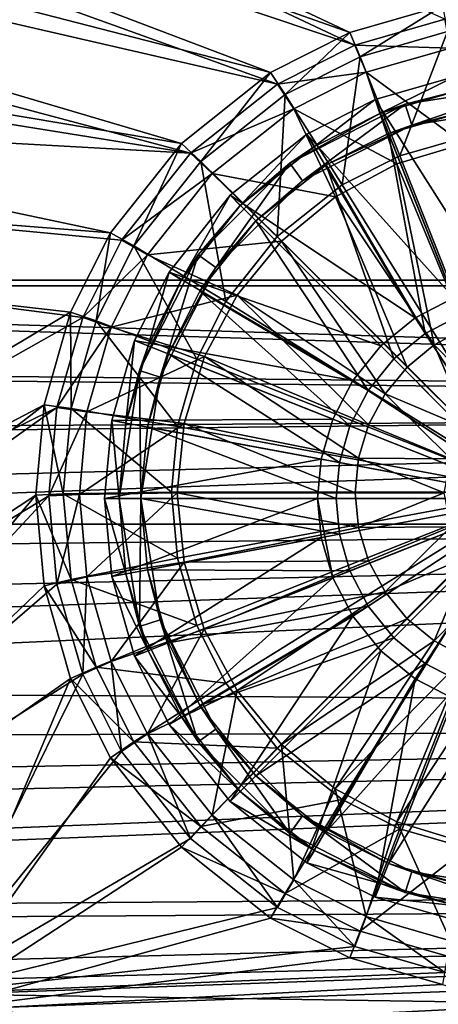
# Model space of a CAD drawing. Header units: metres. Extents: x -904 to 0, y -908 to 0.
# Tile 13 of 141: x -523 to -465, y -840 to -704. Entities that reach past the tile are written whole.
import ezdxf

# ---------------------------------------------------------------- set-up
doc = ezdxf.new("R2010")
doc.units = ezdxf.units.M

msp = doc.modelspace()

# ---------------------------------------------------------------- linework, layer by layer
at = {"layer": 'top0123417'}
for points in [[(-462.738312, -712.013245, 111.452499), (-473.719238, -715.170471, 111.452499), (-457.397736, -740.871033, 115.948647)], [(-473.719238, -715.170471, 108.389137), (-462.738312, -712.013245, 108.38913), (-472.983093, -717.030029, 108.797249)], [(-473.719238, -715.170471, 111.452499), (-462.738312, -712.013245, 111.452499), (-473.719238, -715.170471, 108.389137)], [(-473.719238, -715.170471, 108.389137), (-462.738312, -712.013245, 111.452499), (-462.738312, -712.013245, 108.38913)], [(-462.738312, -712.013245, 108.38913), (-462.37439, -713.979797, 108.797249), (-472.983093, -717.030029, 108.797249)], [(-469.616119, -715.817932, 101.509148), (-462.37439, -713.979797, 108.797249), (-452.002167, -713.028137, 101.509148)], [(-469.616119, -715.817932, 101.509148), (-452.002167, -713.028137, 101.509148), (-468.689087, -718.671082, 101.509148)], [(-468.689087, -718.671082, 101.509148), (-452.002167, -713.028137, 101.509148), (-452.002167, -716.028137, 101.509148)], [(-473.719238, -715.170471, 111.452499), (-483.130402, -719.90802, 111.452499), (-462.916931, -742.457947, 115.948647)], [(-483.130402, -719.90802, 108.389137), (-473.719238, -715.170471, 108.389137), (-482.076141, -721.607544, 108.797249)], [(-483.130402, -719.90802, 111.452499), (-473.719238, -715.170471, 111.452499), (-483.130402, -719.90802, 108.389137)], [(-483.130402, -719.90802, 108.389137), (-473.719238, -715.170471, 111.452499), (-473.719238, -715.170471, 108.389137)], [(-473.719238, -715.170471, 108.389137), (-472.983093, -717.030029, 108.797249), (-482.076141, -721.607544, 108.797249)], [(-473.719238, -715.170471, 111.452499), (-462.916931, -742.457947, 115.948647), (-457.397736, -740.871033, 115.948647)], [(-472.983093, -717.030029, 108.797249), (-462.37439, -713.979797, 108.797249), (-469.616119, -715.817932, 101.509148)], [(-485.50592, -723.914185, 101.509148), (-472.983093, -717.030029, 108.797249), (-469.616119, -715.817932, 101.509148)], [(-485.50592, -723.914185, 101.509148), (-469.616119, -715.817932, 101.509148), (-483.742554, -726.341187, 101.509148)], [(-483.742554, -726.341187, 101.509148), (-469.616119, -715.817932, 101.509148), (-468.689087, -718.671082, 101.509148)], [(-468.689087, -718.671082, 101.509148), (-452.002167, -716.028137, 101.509148), (-461.828461, -716.929688, 109.382034)], [(-485.50592, -723.914185, 101.509148), (-482.076141, -721.607544, 108.797249), (-472.983093, -717.030029, 108.797249)], [(-471.878845, -719.819397, 109.382034), (-461.828461, -716.929688, 109.382034), (-461.984436, -744.813416, 113.182106)], [(-471.878845, -719.819397, 109.382034), (-468.689087, -718.671082, 101.509148), (-461.828461, -716.929688, 109.382034)], [(-483.742554, -726.341187, 101.509148), (-468.689087, -718.671082, 101.509148), (-480.49469, -724.15686, 109.382034)], [(-468.689087, -718.671082, 101.509148), (-471.878845, -719.819397, 109.382034), (-480.49469, -724.15686, 109.382034)], [(-483.130402, -719.90802, 111.452499), (-493.721405, -728.308838, 111.452499), (-468.228088, -745.209412, 115.948647)], [(-493.721405, -728.308838, 108.389137), (-483.130402, -719.90802, 108.389137), (-492.307251, -729.723022, 108.797249)], [(-493.721405, -728.308838, 111.452499), (-483.130402, -719.90802, 111.452499), (-493.721405, -728.308838, 108.389137)], [(-493.721405, -728.308838, 108.389137), (-483.130402, -719.90802, 111.452499), (-483.130402, -719.90802, 108.389137)], [(-483.130402, -719.90802, 108.389137), (-482.076141, -721.607544, 108.797249), (-492.307251, -729.723022, 108.797249)], [(-483.130402, -719.90802, 111.452499), (-468.228088, -745.209412, 115.948647), (-462.916931, -742.457947, 115.948647)], [(-480.49469, -724.15686, 109.382034), (-471.878845, -719.819397, 109.382034), (-466.841797, -747.329834, 113.182106)], [(-471.878845, -719.819397, 109.382034), (-461.984436, -744.813416, 113.182106), (-466.841797, -747.329834, 113.182106)], [(-492.307251, -729.723022, 108.797249), (-482.076141, -721.607544, 108.797249), (-485.50592, -723.914185, 101.509148)], [(-498.116119, -736.524353, 101.509148), (-492.307251, -729.723022, 108.797249), (-485.50592, -723.914185, 101.509148)], [(-498.116119, -736.524353, 101.509148), (-485.50592, -723.914185, 101.509148), (-495.689087, -738.28772, 101.509148)], [(-495.689087, -738.28772, 101.509148), (-485.50592, -723.914185, 101.509148), (-483.742554, -726.341187, 101.509148)], [(-490.185913, -731.84436, 109.382034), (-480.49469, -724.15686, 109.382034), (-471.178009, -750.852295, 113.182106)], [(-483.742554, -726.341187, 101.509148), (-480.49469, -724.15686, 109.382034), (-490.185913, -731.84436, 109.382034)], [(-480.49469, -724.15686, 109.382034), (-466.841797, -747.329834, 113.182106), (-471.178009, -750.852295, 113.182106)], [(-495.689087, -738.28772, 101.509148), (-483.742554, -726.341187, 101.509148), (-490.185913, -731.84436, 109.382034)], [(-493.721405, -728.308838, 111.452499), (-502.122253, -738.899902, 111.452499), (-472.96936, -749.060913, 115.948647)], [(-502.122253, -738.899902, 108.389137), (-493.721405, -728.308838, 108.389137), (-500.42276, -739.954163, 108.797249)], [(-502.122253, -738.899902, 111.452499), (-493.721405, -728.308838, 111.452499), (-502.122253, -738.899902, 108.389137)], [(-502.122253, -738.899902, 108.389137), (-493.721405, -728.308838, 111.452499), (-493.721405, -728.308838, 108.389137)], [(-493.721405, -728.308838, 108.389137), (-492.307251, -729.723022, 108.797249), (-500.42276, -739.954163, 108.797249)], [(-493.721405, -728.308838, 111.452499), (-472.96936, -749.060913, 115.948647), (-468.228088, -745.209412, 115.948647)], [(-500.42276, -739.954163, 108.797249), (-492.307251, -729.723022, 108.797249), (-498.116119, -736.524353, 101.509148)], [(-497.873444, -741.535583, 109.382034), (-490.185913, -731.84436, 109.382034), (-474.700439, -755.188477, 113.182106)], [(-495.689087, -738.28772, 101.509148), (-490.185913, -731.84436, 109.382034), (-497.873444, -741.535583, 109.382034)], [(-490.185913, -731.84436, 109.382034), (-471.178009, -750.852295, 113.182106), (-474.700439, -755.188477, 113.182106)], [(-506.212372, -752.414185, 101.509148), (-500.42276, -739.954163, 108.797249), (-498.116119, -736.524353, 101.509148)], [(-506.212372, -752.414185, 101.509148), (-498.116119, -736.524353, 101.509148), (-503.359222, -753.341187, 101.509148)], [(-503.359222, -753.341187, 101.509148), (-498.116119, -736.524353, 101.509148), (-495.689087, -738.28772, 101.509148)], [(-502.122253, -738.899902, 111.452499), (-506.859802, -748.311035, 111.452507), (-476.820862, -753.802185, 115.948647)], [(-506.859802, -748.311035, 108.389137), (-502.122253, -738.899902, 108.389137), (-505.000275, -749.04718, 108.797256)], [(-506.859802, -748.311035, 111.452507), (-502.122253, -738.899902, 111.452499), (-506.859802, -748.311035, 108.389137)], [(-506.859802, -748.311035, 108.389137), (-502.122253, -738.899902, 111.452499), (-502.122253, -738.899902, 108.389137)], [(-502.122253, -738.899902, 108.389137), (-500.42276, -739.954163, 108.797249), (-505.000275, -749.04718, 108.797256)], [(-503.359222, -753.341187, 101.509148), (-495.689087, -738.28772, 101.509148), (-502.210907, -750.151428, 109.382034)], [(-502.210907, -750.151428, 109.382034), (-495.689087, -738.28772, 101.509148), (-497.873444, -741.535583, 109.382034)], [(-502.122253, -738.899902, 111.452499), (-476.820862, -753.802185, 115.948647), (-472.96936, -749.060913, 115.948647)], [(-505.000275, -749.04718, 108.797256), (-500.42276, -739.954163, 108.797249), (-506.212372, -752.414185, 101.509148)], [(-502.210907, -750.151428, 109.382034), (-497.873444, -741.535583, 109.382034), (-477.216858, -760.045837, 113.182106)], [(-497.873444, -741.535583, 109.382034), (-474.700439, -755.188477, 113.182106), (-477.216858, -760.045837, 113.182106)], [(-462.916931, -742.457947, 115.948647), (-468.228088, -745.209412, 115.948647), (-452.002167, -770.028137, 117.452507)], [(-466.841797, -747.329834, 113.182106), (-461.984436, -744.813416, 113.182106), (-452.002167, -770.028137, 114.452507)], [(-468.228088, -745.209412, 115.948647), (-472.96936, -749.060913, 115.948647), (-452.002167, -770.028137, 117.452507)], [(-471.178009, -750.852295, 113.182106), (-466.841797, -747.329834, 113.182106), (-452.002167, -770.028137, 114.452507)], [(-506.859802, -748.311035, 111.452507), (-510.017059, -759.291992, 111.452507), (-479.572357, -759.113342, 115.948647)], [(-510.017059, -759.291992, 108.389137), (-506.859802, -748.311035, 108.389137), (-508.050507, -759.655884, 108.797256)], [(-510.017059, -759.291992, 108.389137), (-510.017059, -759.291992, 111.452507), (-506.859802, -748.311035, 111.452507)], [(-510.017059, -759.291992, 108.389137), (-506.859802, -748.311035, 111.452507), (-506.859802, -748.311035, 108.389137)], [(-506.859802, -748.311035, 108.389137), (-505.000275, -749.04718, 108.797256), (-508.050507, -759.655884, 108.797256)], [(-508.050507, -759.655884, 108.797256), (-505.000275, -749.04718, 108.797256), (-506.212372, -752.414185, 101.509148)], [(-506.859802, -748.311035, 111.452507), (-479.572357, -759.113342, 115.948647), (-476.820862, -753.802185, 115.948647)], [(-505.100586, -760.201782, 109.382042), (-502.210907, -750.151428, 109.382034), (-478.668182, -765.093506, 113.182106)], [(-505.100586, -760.201782, 109.382042), (-503.359222, -753.341187, 101.509148), (-502.210907, -750.151428, 109.382034)], [(-502.210907, -750.151428, 109.382034), (-477.216858, -760.045837, 113.182106), (-478.668182, -765.093506, 113.182106)], [(-472.96936, -749.060913, 115.948647), (-476.820862, -753.802185, 115.948647), (-452.002167, -770.028137, 117.452507)], [(-474.700439, -755.188477, 113.182106), (-471.178009, -750.852295, 113.182106), (-452.002167, -770.028137, 114.452507)], [(-508.050507, -759.655884, 108.797256), (-506.212372, -752.414185, 101.509148), (-509.002167, -770.028137, 101.509148)], [(-509.002167, -770.028137, 101.509148), (-506.212372, -752.414185, 101.509148), (-506.002167, -770.028137, 101.509148)], [(-506.002167, -770.028137, 101.509148), (-506.212372, -752.414185, 101.509148), (-503.359222, -753.341187, 101.509148)], [(-506.002167, -770.028137, 101.509148), (-503.359222, -753.341187, 101.509148), (-505.100586, -760.201782, 109.382042)], [(-476.820862, -753.802185, 115.948647), (-479.572357, -759.113342, 115.948647), (-452.002167, -770.028137, 117.452507)], [(-477.216858, -760.045837, 113.182106), (-474.700439, -755.188477, 113.182106), (-452.002167, -770.028137, 114.452507)], [(-510.017059, -759.291992, 111.452507), (-511.002106, -770.028137, 111.452507), (-481.159241, -764.632568, 115.948647)], [(-511.002106, -770.028137, 108.389137), (-510.017059, -759.291992, 108.389137), (-509.002167, -770.028137, 108.797256)], [(-511.002106, -770.028137, 108.389137), (-511.002106, -770.028137, 111.452507), (-510.017059, -759.291992, 108.389137)], [(-511.002106, -770.028137, 111.452507), (-510.017059, -759.291992, 111.452507), (-510.017059, -759.291992, 108.389137)], [(-510.017059, -759.291992, 111.452507), (-481.159241, -764.632568, 115.948647), (-479.572357, -759.113342, 115.948647)], [(-510.017059, -759.291992, 108.389137), (-508.050507, -759.655884, 108.797256), (-509.002167, -770.028137, 108.797256)], [(-509.002167, -770.028137, 108.797256), (-508.050507, -759.655884, 108.797256), (-509.002167, -770.028137, 101.509148)], [(-479.572357, -759.113342, 115.948647), (-481.159241, -764.632568, 115.948647), (-452.002167, -770.028137, 117.452507)], [(-506.002167, -770.028137, 109.382042), (-505.100586, -760.201782, 109.382042), (-479.120911, -770.028137, 113.182106)], [(-506.002167, -770.028137, 109.382042), (-506.002167, -770.028137, 101.509148), (-505.100586, -760.201782, 109.382042)], [(-505.100586, -760.201782, 109.382042), (-478.668182, -765.093506, 113.182106), (-479.120911, -770.028137, 113.182106)], [(-478.668182, -765.093506, 113.182106), (-477.216858, -760.045837, 113.182106), (-452.002167, -770.028137, 114.452507)], [(-511.002106, -770.028137, 111.452507), (-481.654266, -770.028137, 115.948647), (-481.159241, -764.632568, 115.948647)], [(-481.159241, -764.632568, 115.948647), (-481.654266, -770.028137, 115.948647), (-452.002167, -770.028137, 117.452507)], [(-479.120911, -770.028137, 113.182106), (-478.668182, -765.093506, 113.182106), (-452.002167, -770.028137, 114.452507)], [(-511.002106, -770.028137, 111.452507), (-510.017059, -780.764282, 111.452507), (-481.654266, -770.028137, 115.948647)], [(-509.002167, -770.028137, 108.797256), (-508.050507, -780.40033, 108.797256), (-511.002106, -770.028137, 108.389137)], [(-508.050507, -780.40033, 108.797256), (-510.017059, -780.764282, 108.389137), (-511.002106, -770.028137, 108.389137)], [(-511.002106, -770.028137, 111.452507), (-511.002106, -770.028137, 108.389137), (-510.017059, -780.764282, 111.452507)], [(-511.002106, -770.028137, 108.389137), (-510.017059, -780.764282, 108.389137), (-510.017059, -780.764282, 111.452507)], [(-510.017059, -780.764282, 111.452507), (-481.159241, -775.423706, 115.948647), (-481.654266, -770.028137, 115.948647)], [(-509.002167, -770.028137, 108.797256), (-509.002167, -770.028137, 101.509148), (-508.050507, -780.40033, 108.797256)], [(-509.002167, -770.028137, 101.509148), (-506.212372, -787.64209, 101.509148), (-508.050507, -780.40033, 108.797256)], [(-506.212372, -787.64209, 101.509148), (-509.002167, -770.028137, 101.509148), (-506.002167, -770.028137, 101.509148)], [(-506.212372, -787.64209, 101.509148), (-506.002167, -770.028137, 101.509148), (-503.359222, -786.715027, 101.509148)], [(-505.100586, -779.854431, 109.382042), (-506.002167, -770.028137, 109.382042), (-478.668182, -774.962769, 113.182106)], [(-506.002167, -770.028137, 109.382042), (-479.120911, -770.028137, 113.182106), (-478.668182, -774.962769, 113.182106)], [(-506.002167, -770.028137, 109.382042), (-505.100586, -779.854431, 109.382042), (-506.002167, -770.028137, 101.509148)], [(-505.100586, -779.854431, 109.382042), (-503.359222, -786.715027, 101.509148), (-506.002167, -770.028137, 101.509148)], [(-481.654266, -770.028137, 115.948647), (-481.159241, -775.423706, 115.948647), (-479.572357, -780.942932, 115.948647)], [(-479.572357, -780.942932, 115.948647), (-452.002167, -770.028137, 117.452507), (-481.654266, -770.028137, 115.948647)], [(-479.572357, -780.942932, 115.948647), (-476.820862, -786.254089, 115.948647), (-452.002167, -770.028137, 117.452507)], [(-478.668182, -774.962769, 113.182106), (-479.120911, -770.028137, 113.182106), (-452.002167, -770.028137, 114.452507)], [(-477.216858, -780.010376, 113.182106), (-478.668182, -774.962769, 113.182106), (-452.002167, -770.028137, 114.452507)], [(-474.700439, -784.867798, 113.182106), (-477.216858, -780.010376, 113.182106), (-452.002167, -770.028137, 114.452507)], [(-476.820862, -786.254089, 115.948647), (-472.96936, -790.995361, 115.948647), (-452.002167, -770.028137, 117.452507)], [(-471.178009, -789.203979, 113.182106), (-474.700439, -784.867798, 113.182106), (-452.002167, -770.028137, 114.452507)], [(-472.96936, -790.995361, 115.948647), (-468.228088, -794.846802, 115.948647), (-452.002167, -770.028137, 117.452507)], [(-466.841797, -792.72644, 113.182106), (-471.178009, -789.203979, 113.182106), (-452.002167, -770.028137, 114.452507)], [(-468.228088, -794.846802, 115.948647), (-462.916931, -797.598328, 115.948647), (-452.002167, -770.028137, 117.452507)], [(-461.984436, -795.242859, 113.182106), (-466.841797, -792.72644, 113.182106), (-452.002167, -770.028137, 114.452507)], [(-510.017059, -780.764282, 111.452507), (-506.859802, -791.745239, 111.452507), (-481.159241, -775.423706, 115.948647)], [(-481.159241, -775.423706, 115.948647), (-506.859802, -791.745239, 111.452507), (-479.572357, -780.942932, 115.948647)], [(-505.100586, -779.854431, 109.382042), (-478.668182, -774.962769, 113.182106), (-477.216858, -780.010376, 113.182106)], [(-502.210907, -789.904785, 109.382042), (-505.100586, -779.854431, 109.382042), (-477.216858, -780.010376, 113.182106)], [(-505.100586, -779.854431, 109.382042), (-502.210907, -789.904785, 109.382042), (-503.359222, -786.715027, 101.509148)], [(-502.210907, -789.904785, 109.382042), (-477.216858, -780.010376, 113.182106), (-474.700439, -784.867798, 113.182106)], [(-508.050507, -780.40033, 108.797256), (-505.000275, -791.009094, 108.797256), (-510.017059, -780.764282, 108.389137)], [(-505.000275, -791.009094, 108.797256), (-506.859802, -791.745239, 108.389137), (-510.017059, -780.764282, 108.389137)], [(-510.017059, -780.764282, 111.452507), (-510.017059, -780.764282, 108.389137), (-506.859802, -791.745239, 108.389137)], [(-510.017059, -780.764282, 111.452507), (-506.859802, -791.745239, 108.389137), (-506.859802, -791.745239, 111.452507)], [(-508.050507, -780.40033, 108.797256), (-506.212372, -787.64209, 101.509148), (-505.000275, -791.009094, 108.797256)], [(-479.572357, -780.942932, 115.948647), (-506.859802, -791.745239, 111.452507), (-502.122253, -801.156372, 111.452507)], [(-479.572357, -780.942932, 115.948647), (-502.122253, -801.156372, 111.452507), (-476.820862, -786.254089, 115.948647)], [(-497.873444, -798.52063, 109.382042), (-502.210907, -789.904785, 109.382042), (-474.700439, -784.867798, 113.182106)], [(-497.873444, -798.52063, 109.382042), (-474.700439, -784.867798, 113.182106), (-471.178009, -789.203979, 113.182106)], [(-498.116119, -803.53186, 101.509148), (-506.212372, -787.64209, 101.509148), (-503.359222, -786.715027, 101.509148)], [(-502.210907, -789.904785, 109.382042), (-497.873444, -798.52063, 109.382042), (-503.359222, -786.715027, 101.509148)], [(-503.359222, -786.715027, 101.509148), (-497.873444, -798.52063, 109.382042), (-495.689087, -801.768555, 101.509148)], [(-498.116119, -803.53186, 101.509148), (-503.359222, -786.715027, 101.509148), (-495.689087, -801.768555, 101.509148)], [(-502.122253, -801.156372, 111.452507), (-493.721405, -811.747375, 111.452507), (-476.820862, -786.254089, 115.948647)], [(-476.820862, -786.254089, 115.948647), (-493.721405, -811.747375, 111.452507), (-472.96936, -790.995361, 115.948647)], [(-506.212372, -787.64209, 101.509148), (-498.116119, -803.53186, 101.509148), (-505.000275, -791.009094, 108.797256)], [(-490.185913, -808.211914, 109.382042), (-497.873444, -798.52063, 109.382042), (-471.178009, -789.203979, 113.182106)], [(-490.185913, -808.211914, 109.382042), (-471.178009, -789.203979, 113.182106), (-466.841797, -792.72644, 113.182106)], [(-505.000275, -791.009094, 108.797256), (-500.42276, -800.102112, 108.797256), (-506.859802, -791.745239, 108.389137)], [(-505.000275, -791.009094, 108.797256), (-498.116119, -803.53186, 101.509148), (-500.42276, -800.102112, 108.797256)], [(-493.721405, -811.747375, 111.452507), (-483.130402, -820.148254, 111.452507), (-472.96936, -790.995361, 115.948647)], [(-472.96936, -790.995361, 115.948647), (-483.130402, -820.148254, 111.452507), (-468.228088, -794.846802, 115.948647)], [(-500.42276, -800.102112, 108.797256), (-502.122253, -801.156372, 108.389137), (-506.859802, -791.745239, 108.389137)], [(-506.859802, -791.745239, 108.389137), (-502.122253, -801.156372, 108.389137), (-506.859802, -791.745239, 111.452507)], [(-506.859802, -791.745239, 111.452507), (-502.122253, -801.156372, 108.389137), (-502.122253, -801.156372, 111.452507)], [(-480.49469, -815.899414, 109.382042), (-490.185913, -808.211914, 109.382042), (-466.841797, -792.72644, 113.182106)], [(-480.49469, -815.899414, 109.382042), (-466.841797, -792.72644, 113.182106), (-461.984436, -795.242859, 113.182106)], [(-483.130402, -820.148254, 111.452507), (-473.719238, -824.885803, 111.452507), (-468.228088, -794.846802, 115.948647)], [(-468.228088, -794.846802, 115.948647), (-473.719238, -824.885803, 111.452507), (-462.916931, -797.598328, 115.948647)], [(-471.878845, -820.236877, 109.382042), (-480.49469, -815.899414, 109.382042), (-461.984436, -795.242859, 113.182106)], [(-471.878845, -820.236877, 109.382042), (-461.984436, -795.242859, 113.182106), (-456.936768, -796.694153, 113.182106)], [(-473.719238, -824.885803, 111.452507), (-462.738312, -828.04303, 111.452507), (-462.916931, -797.598328, 115.948647)], [(-461.828461, -823.126587, 109.382042), (-471.878845, -820.236877, 109.382042), (-456.936768, -796.694153, 113.182106)], [(-497.873444, -798.52063, 109.382042), (-490.185913, -808.211914, 109.382042), (-495.689087, -801.768555, 101.509148)], [(-500.42276, -800.102112, 108.797256), (-492.307251, -810.333191, 108.797256), (-502.122253, -801.156372, 108.389137)], [(-498.116119, -803.53186, 101.509148), (-492.307251, -810.333191, 108.797256), (-500.42276, -800.102112, 108.797256)], [(-492.307251, -810.333191, 108.797256), (-493.721405, -811.747375, 108.389137), (-502.122253, -801.156372, 108.389137)], [(-502.122253, -801.156372, 108.389137), (-493.721405, -811.747375, 108.389137), (-502.122253, -801.156372, 111.452507)], [(-502.122253, -801.156372, 111.452507), (-493.721405, -811.747375, 108.389137), (-493.721405, -811.747375, 111.452507)], [(-485.50592, -816.14209, 101.509148), (-498.116119, -803.53186, 101.509148), (-495.689087, -801.768555, 101.509148)], [(-495.689087, -801.768555, 101.509148), (-490.185913, -808.211914, 109.382042), (-483.742554, -813.715027, 101.509148)], [(-485.50592, -816.14209, 101.509148), (-495.689087, -801.768555, 101.509148), (-483.742554, -813.715027, 101.509148)], [(-498.116119, -803.53186, 101.509148), (-485.50592, -816.14209, 101.509148), (-492.307251, -810.333191, 108.797256)], [(-490.185913, -808.211914, 109.382042), (-480.49469, -815.899414, 109.382042), (-483.742554, -813.715027, 101.509148)], [(-492.307251, -810.333191, 108.797256), (-482.076141, -818.44873, 108.797256), (-493.721405, -811.747375, 108.389137)], [(-485.50592, -816.14209, 101.509148), (-482.076141, -818.44873, 108.797256), (-492.307251, -810.333191, 108.797256)], [(-482.076141, -818.44873, 108.797256), (-483.130402, -820.148254, 108.389137), (-493.721405, -811.747375, 108.389137)], [(-493.721405, -811.747375, 108.389137), (-483.130402, -820.148254, 108.389137), (-493.721405, -811.747375, 111.452507)], [(-493.721405, -811.747375, 111.452507), (-483.130402, -820.148254, 108.389137), (-483.130402, -820.148254, 111.452507)], [(-469.616119, -824.238342, 101.509148), (-485.50592, -816.14209, 101.509148), (-483.742554, -813.715027, 101.509148)], [(-483.742554, -813.715027, 101.509148), (-480.49469, -815.899414, 109.382042), (-471.878845, -820.236877, 109.382042)], [(-483.742554, -813.715027, 101.509148), (-471.878845, -820.236877, 109.382042), (-468.689087, -821.385193, 101.509148)], [(-469.616119, -824.238342, 101.509148), (-483.742554, -813.715027, 101.509148), (-468.689087, -821.385193, 101.509148)], [(-485.50592, -816.14209, 101.509148), (-469.616119, -824.238342, 101.509148), (-482.076141, -818.44873, 108.797256)], [(-482.076141, -818.44873, 108.797256), (-472.983093, -823.026245, 108.797256), (-483.130402, -820.148254, 108.389137)], [(-469.616119, -824.238342, 101.509148), (-472.983093, -823.026245, 108.797256), (-482.076141, -818.44873, 108.797256)], [(-472.983093, -823.026245, 108.797256), (-473.719238, -824.885803, 108.389137), (-483.130402, -820.148254, 108.389137)], [(-483.130402, -820.148254, 108.389137), (-473.719238, -824.885803, 108.389137), (-483.130402, -820.148254, 111.452507)], [(-483.130402, -820.148254, 111.452507), (-473.719238, -824.885803, 108.389137), (-473.719238, -824.885803, 111.452507)], [(-471.878845, -820.236877, 109.382042), (-461.828461, -823.126587, 109.382042), (-468.689087, -821.385193, 101.509148)], [(-452.002167, -827.028137, 101.509148), (-469.616119, -824.238342, 101.509148), (-468.689087, -821.385193, 101.509148)], [(-468.689087, -821.385193, 101.509148), (-461.828461, -823.126587, 109.382042), (-452.002167, -824.028137, 101.509148)], [(-452.002167, -827.028137, 101.509148), (-468.689087, -821.385193, 101.509148), (-452.002167, -824.028137, 101.509148)], [(-472.983093, -823.026245, 108.797256), (-462.37439, -826.076477, 108.797256), (-473.719238, -824.885803, 108.389137)], [(-472.983093, -823.026245, 108.797256), (-469.616119, -824.238342, 101.509148), (-462.37439, -826.076477, 108.797256)], [(-462.37439, -826.076477, 108.797256), (-462.738312, -828.04303, 108.389137), (-473.719238, -824.885803, 108.389137)], [(-473.719238, -824.885803, 108.389137), (-462.738312, -828.04303, 108.389137), (-473.719238, -824.885803, 111.452507)], [(-473.719238, -824.885803, 111.452507), (-462.738312, -828.04303, 108.389137), (-462.738312, -828.04303, 111.452507)], [(-469.616119, -824.238342, 101.509148), (-452.002167, -827.028137, 101.509148), (-462.37439, -826.076477, 108.797256)]]:
    msp.add_3dface(points, dxfattribs=at)
at = {"layer": 'top0123458'}
for points in [[(-840.328796, -577.997498, 110.345871), (-842.35553, -534.305054, 111.489998), (-477.209106, -705.950073, 106.995316)], [(-477.209106, -705.950073, 106.995316), (-842.35553, -534.305054, 111.489998), (-464.463654, -702.286743, 107.09124)], [(-464.138885, -704.11969, 110.044273), (-839.851379, -536.933594, 114.422195), (-476.552124, -707.6875, 109.950844)], [(-839.851379, -536.933594, 114.422195), (-837.556519, -587.110596, 113.108261), (-476.552124, -707.6875, 109.950844)], [(-837.800415, -621.498779, 109.206749), (-840.328796, -577.997498, 110.345871), (-488.128265, -711.444336, 106.85144)], [(-488.128265, -711.444336, 106.85144), (-840.328796, -577.997498, 110.345871), (-477.209106, -705.950073, 106.995316)], [(-476.552124, -707.6875, 109.950844), (-837.556519, -587.110596, 113.108261), (-487.187408, -713.039001, 109.810707)], [(-837.556519, -587.110596, 113.108261), (-834.878845, -633.07135, 111.904739), (-487.187408, -713.039001, 109.810707)], [(-834.768188, -664.913208, 108.069901), (-837.800415, -621.498779, 109.206749), (-500.425354, -721.194397, 106.596123)], [(-500.425354, -721.194397, 106.596123), (-837.800415, -621.498779, 109.206749), (-488.128265, -711.444336, 106.85144)], [(-487.187408, -713.039001, 109.810707), (-834.878845, -633.07135, 111.904739), (-499.1633, -722.534546, 109.562057)], [(-834.878845, -633.07135, 111.904739), (-832.396545, -669.006836, 110.96373), (-499.1633, -722.534546, 109.562057)], [(-831.226318, -708.327942, 106.933044), (-834.768188, -664.913208, 108.069901), (-510.178772, -733.487244, 106.274223)], [(-510.178772, -733.487244, 106.274223), (-834.768188, -664.913208, 108.069901), (-500.425354, -721.194397, 106.596123)], [(-499.1633, -722.534546, 109.562057), (-832.396545, -669.006836, 110.96373), (-829.628296, -704.232666, 110.041313)], [(-477.209106, -705.950073, 106.995316), (-464.463654, -702.286743, 107.09124), (-475.817078, -709.282715, 99.940567)], [(-464.463654, -702.286743, 107.09124), (-463.775513, -705.821716, 100.031197), (-475.817078, -709.282715, 99.940567)], [(-514.015442, -745.137939, 108.970169), (-829.628296, -704.232666, 110.041313), (-667.533325, -831.673218, 106.704163)], [(-514.015442, -745.137939, 108.970169), (-508.662079, -734.506348, 109.248566), (-829.628296, -704.232666, 110.041313)], [(-508.662079, -734.506348, 109.248566), (-499.1633, -722.534546, 109.562057), (-829.628296, -704.232666, 110.041313)], [(-463.369202, -708.073364, 102.148018), (-464.138885, -704.11969, 110.044273), (-476.552124, -707.6875, 109.950844)], [(-488.128265, -711.444336, 106.85144), (-477.209106, -705.950073, 106.995316), (-486.134735, -714.474487, 99.804619)], [(-477.209106, -705.950073, 106.995316), (-475.817078, -709.282715, 99.940567), (-486.134735, -714.474487, 99.804619)], [(-475.817078, -709.282715, 99.940567), (-463.775513, -705.821716, 100.031197), (-470.33017, -722.91272, 90.97438)], [(-463.775513, -705.821716, 100.031197), (-461.062958, -720.249146, 91.044128), (-470.33017, -722.91272, 90.97438)], [(-515.674927, -744.40271, 105.988396), (-665.823181, -833.867004, 103.645691), (-831.226318, -708.327942, 106.933044)], [(-515.674927, -744.40271, 105.988396), (-831.226318, -708.327942, 106.933044), (-510.178772, -733.487244, 106.274223)], [(-474.995239, -711.414917, 102.060509), (-476.552124, -707.6875, 109.950844), (-487.187408, -713.039001, 109.810707)], [(-474.995239, -711.414917, 102.060509), (-463.369202, -708.073364, 102.148018), (-476.552124, -707.6875, 109.950844)], [(-461.551178, -721.240173, 94.018822), (-463.369202, -708.073364, 102.148018), (-474.995239, -711.414917, 102.060509)], [(-486.134735, -714.474487, 99.804619), (-475.817078, -709.282715, 99.940567), (-478.276703, -726.912109, 90.869652)], [(-475.817078, -709.282715, 99.940567), (-470.33017, -722.91272, 90.97438), (-478.276703, -726.912109, 90.869652)], [(-500.425354, -721.194397, 106.596123), (-488.128265, -711.444336, 106.85144), (-497.751282, -723.685242, 99.563423)], [(-488.128265, -711.444336, 106.85144), (-486.134735, -714.474487, 99.804619), (-497.751282, -723.685242, 99.563423)], [(-484.957733, -716.428101, 101.929237), (-474.995239, -711.414917, 102.060509), (-487.187408, -713.039001, 109.810707)], [(-470.741913, -724.025574, 93.945885), (-474.995239, -711.414917, 102.060509), (-484.957733, -716.428101, 101.929237)], [(-470.741913, -724.025574, 93.945885), (-461.551178, -721.240173, 94.018822), (-474.995239, -711.414917, 102.060509)], [(-484.957733, -716.428101, 101.929237), (-487.187408, -713.039001, 109.810707), (-499.1633, -722.534546, 109.562057)], [(-497.751282, -723.685242, 99.563423), (-486.134735, -714.474487, 99.804619), (-487.210724, -733.996887, 90.684135)], [(-486.134735, -714.474487, 99.804619), (-478.276703, -726.912109, 90.869652), (-487.210724, -733.996887, 90.684135)], [(-496.172485, -725.320435, 101.696388), (-484.957733, -716.428101, 101.929237), (-499.1633, -722.534546, 109.562057)], [(-479.212402, -728.549927, 93.827415), (-484.957733, -716.428101, 101.929237), (-496.172485, -725.320435, 101.696388)], [(-479.212402, -728.549927, 93.827415), (-470.741913, -724.025574, 93.945885), (-484.957733, -716.428101, 101.929237)], [(-470.33017, -722.91272, 90.97438), (-461.062958, -720.249146, 91.044128), (-452.00235, -769.192566, 89.738754)], [(-510.178772, -733.487244, 106.274223), (-500.425354, -721.194397, 106.596123), (-506.965149, -735.297791, 99.259338)], [(-500.425354, -721.194397, 106.596123), (-497.751282, -723.685242, 99.563423), (-506.965149, -735.297791, 99.259338)], [(-470.741913, -724.025574, 93.945885), (-461.369202, -746.647827, 93.34182), (-461.551178, -721.240173, 94.018822)], [(-496.172485, -725.320435, 101.696388), (-499.1633, -722.534546, 109.562057), (-508.662079, -734.506348, 109.248566)], [(-478.276703, -726.912109, 90.869652), (-470.33017, -722.91272, 90.97438), (-452.00235, -769.192566, 89.738754)], [(-506.965149, -735.297791, 99.259338), (-497.751282, -723.685242, 99.563423), (-494.297943, -742.927856, 90.450272)], [(-497.751282, -723.685242, 99.563423), (-487.210724, -733.996887, 90.684135), (-494.297943, -742.927856, 90.450272)], [(-479.212402, -728.549927, 93.827415), (-465.605835, -748.910217, 93.282578), (-470.741913, -724.025574, 93.945885)], [(-465.605835, -748.910217, 93.282578), (-461.369202, -746.647827, 93.34182), (-470.741913, -724.025574, 93.945885)], [(-505.067841, -736.531311, 101.402817), (-496.172485, -725.320435, 101.696388), (-508.662079, -734.506348, 109.248566)], [(-486.637115, -734.639343, 93.667953), (-496.172485, -725.320435, 101.696388), (-505.067841, -736.531311, 101.402817)], [(-486.637115, -734.639343, 93.667953), (-479.212402, -728.549927, 93.827415), (-496.172485, -725.320435, 101.696388)], [(-487.210724, -733.996887, 90.684135), (-478.276703, -726.912109, 90.869652), (-452.00235, -769.192566, 89.738754)], [(-486.637115, -734.639343, 93.667953), (-469.319305, -751.955688, 93.202827), (-479.212402, -728.549927, 93.827415)], [(-469.319305, -751.955688, 93.202827), (-465.605835, -748.910217, 93.282578), (-479.212402, -728.549927, 93.827415)], [(-515.674927, -744.40271, 105.988396), (-510.178772, -733.487244, 106.274223), (-512.158691, -745.611877, 98.989258)], [(-510.178772, -733.487244, 106.274223), (-506.965149, -735.297791, 99.259338), (-512.158691, -745.611877, 98.989258)], [(-494.297943, -742.927856, 90.450272), (-487.210724, -733.996887, 90.684135), (-452.00235, -769.192566, 89.738754)], [(-505.067841, -736.531311, 101.402817), (-508.662079, -734.506348, 109.248566), (-514.015442, -745.137939, 108.970169)], [(-512.158691, -745.611877, 98.989258), (-506.965149, -735.297791, 99.259338), (-498.298676, -750.871643, 90.242249)], [(-506.965149, -735.297791, 99.259338), (-494.297943, -742.927856, 90.450272), (-498.298676, -750.871643, 90.242249)], [(-492.730682, -742.059875, 93.47364), (-486.637115, -734.639343, 93.667953), (-505.067841, -736.531311, 101.402817)], [(-492.730682, -742.059875, 93.47364), (-472.363586, -755.662231, 93.105766), (-486.637115, -734.639343, 93.667953)], [(-472.363586, -755.662231, 93.105766), (-469.319305, -751.955688, 93.202827), (-486.637115, -734.639343, 93.667953)], [(-510.082733, -746.490417, 101.142029), (-505.067841, -736.531311, 101.402817), (-514.015442, -745.137939, 108.970169)], [(-492.730682, -742.059875, 93.47364), (-505.067841, -736.531311, 101.402817), (-510.082733, -746.490417, 101.142029)], [(-497.258911, -750.526245, 93.251945), (-492.730682, -742.059875, 93.47364), (-510.082733, -746.490417, 101.142029)], [(-497.258911, -750.526245, 93.251945), (-474.628937, -759.89624, 92.994896), (-492.730682, -742.059875, 93.47364)], [(-474.628937, -759.89624, 92.994896), (-472.363586, -755.662231, 93.105766), (-492.730682, -742.059875, 93.47364)], [(-498.298676, -750.871643, 90.242249), (-494.297943, -742.927856, 90.450272), (-452.00235, -769.192566, 89.738754)], [(-665.823181, -833.867004, 103.645691), (-515.674927, -744.40271, 105.988396), (-519.339539, -757.143738, 105.654755)], [(-519.339539, -757.143738, 105.654755), (-515.674927, -744.40271, 105.988396), (-515.620911, -757.649353, 98.674042)], [(-515.674927, -744.40271, 105.988396), (-512.158691, -745.611877, 98.989258), (-515.620911, -757.649353, 98.674042)], [(-517.584473, -757.546936, 108.645226), (-514.015442, -745.137939, 108.970169), (-667.533325, -831.673218, 106.704163)], [(-510.082733, -746.490417, 101.142029), (-514.015442, -745.137939, 108.970169), (-517.584473, -757.546936, 108.645226)], [(-515.620911, -757.649353, 98.674042), (-512.158691, -745.611877, 98.989258), (-500.963196, -760.135681, 89.999664)], [(-512.158691, -745.611877, 98.989258), (-498.298676, -750.871643, 90.242249), (-500.963196, -760.135681, 89.999664)], [(-513.425476, -758.112427, 100.837692), (-510.082733, -746.490417, 101.142029), (-517.584473, -757.546936, 108.645226)], [(-497.258911, -750.526245, 93.251945), (-510.082733, -746.490417, 101.142029), (-513.425476, -758.112427, 100.837692)], [(-465.605835, -748.910217, 93.282578), (-456.685516, -757.960144, 93.039757), (-461.369202, -746.647827, 93.34182)], [(-469.319305, -751.955688, 93.202827), (-460.660309, -760.613892, 92.970261), (-465.605835, -748.910217, 93.282578)], [(-460.660309, -760.613892, 92.970261), (-456.685516, -757.960144, 93.039757), (-465.605835, -748.910217, 93.282578)], [(-500.047729, -759.713074, 93.011375), (-497.258911, -750.526245, 93.251945), (-513.425476, -758.112427, 100.837692)], [(-500.963196, -760.135681, 89.999664), (-498.298676, -750.871643, 90.242249), (-452.00235, -769.192566, 89.738754)], [(-500.047729, -759.713074, 93.011375), (-476.024139, -764.490784, 92.874588), (-497.258911, -750.526245, 93.251945)], [(-476.024139, -764.490784, 92.874588), (-474.628937, -759.89624, 92.994896), (-497.258911, -750.526245, 93.251945)], [(-469.319305, -751.955688, 93.202827), (-472.363586, -755.662231, 93.105766), (-460.660309, -760.613892, 92.970261)], [(-463.314972, -764.583923, 92.866302), (-472.363586, -755.662231, 93.105766), (-474.628937, -759.89624, 92.994896)], [(-472.363586, -755.662231, 93.105766), (-463.314972, -764.583923, 92.866302), (-460.660309, -760.613892, 92.970261)], [(-622.332825, -836.71051, 103.571228), (-665.823181, -833.867004, 103.645691), (-519.339539, -757.143738, 105.654755)], [(-622.332825, -836.71051, 103.571228), (-519.339539, -757.143738, 105.654755), (-520.482849, -769.60083, 105.32856)], [(-520.482849, -769.60083, 105.32856), (-519.339539, -757.143738, 105.654755), (-516.701111, -769.418518, 98.36586)], [(-519.339539, -757.143738, 105.654755), (-515.620911, -757.649353, 98.674042), (-516.701111, -769.418518, 98.36586)], [(-667.533325, -831.673218, 106.704163), (-625.478149, -834.331421, 106.63456), (-517.584473, -757.546936, 108.645226)], [(-625.478149, -834.331421, 106.63456), (-518.697998, -769.679321, 108.32753), (-517.584473, -757.546936, 108.645226)], [(-513.425476, -758.112427, 100.837692), (-517.584473, -757.546936, 108.645226), (-518.697998, -769.679321, 108.32753)], [(-514.468384, -769.475403, 100.540146), (-513.425476, -758.112427, 100.837692), (-518.697998, -769.679321, 108.32753)], [(-516.701111, -769.418518, 98.36586), (-515.620911, -757.649353, 98.674042), (-501.794525, -769.193176, 89.762482)], [(-515.620911, -757.649353, 98.674042), (-500.963196, -760.135681, 89.999664), (-501.794525, -769.193176, 89.762482)], [(-500.047729, -759.713074, 93.011375), (-513.425476, -758.112427, 100.837692), (-514.468384, -769.475403, 100.540146)], [(-500.990021, -769.267273, 92.761192), (-500.047729, -759.713074, 93.011375), (-514.468384, -769.475403, 100.540146)], [(-500.990021, -769.267273, 92.761192), (-476.495544, -769.269226, 92.749458), (-500.047729, -759.713074, 93.011375)], [(-476.495544, -769.269226, 92.749458), (-476.024139, -764.490784, 92.874588), (-500.047729, -759.713074, 93.011375)], [(-501.794525, -769.193176, 89.762482), (-500.963196, -760.135681, 89.999664), (-452.00235, -769.192566, 89.738754)], [(-476.024139, -764.490784, 92.874588), (-463.314972, -764.583923, 92.866302), (-474.628937, -759.89624, 92.994896)], [(-476.495544, -769.269226, 92.749458), (-464.24823, -769.270142, 92.743591), (-476.024139, -764.490784, 92.874588)], [(-464.24823, -769.270142, 92.743591), (-463.314972, -764.583923, 92.866302), (-476.024139, -764.490784, 92.874588)], [(-516.701111, -769.418518, 98.36586), (-501.794525, -769.193176, 89.762482), (-500.963196, -778.250732, 89.525307)], [(-500.990021, -769.267273, 92.761192), (-514.468384, -769.475403, 100.540146), (-513.425476, -780.838379, 100.242592)], [(-500.049469, -778.821655, 92.511002), (-500.990021, -769.267273, 92.761192), (-513.425476, -780.838379, 100.242592)], [(-500.963196, -778.250732, 89.525307), (-501.794525, -769.193176, 89.762482), (-452.00235, -769.192566, 89.738754)], [(-500.049469, -778.821655, 92.511002), (-476.025024, -774.047668, 92.624329), (-500.990021, -769.267273, 92.761192)], [(-476.025024, -774.047668, 92.624329), (-476.495544, -769.269226, 92.749458), (-500.990021, -769.267273, 92.761192)], [(-498.298676, -787.514771, 89.282715), (-500.963196, -778.250732, 89.525307), (-452.00235, -769.192566, 89.738754)], [(-494.297943, -795.458557, 89.074699), (-498.298676, -787.514771, 89.282715), (-452.00235, -769.192566, 89.738754)], [(-487.210724, -804.389526, 88.840836), (-494.297943, -795.458557, 89.074699), (-452.00235, -769.192566, 89.738754)], [(-478.276703, -811.474304, 88.655312), (-487.210724, -804.389526, 88.840836), (-452.00235, -769.192566, 89.738754)], [(-470.33017, -815.473694, 88.550591), (-478.276703, -811.474304, 88.655312), (-452.00235, -769.192566, 89.738754)], [(-476.495544, -769.269226, 92.749458), (-476.025024, -774.047668, 92.624329), (-464.24823, -769.270142, 92.743591)], [(-476.025024, -774.047668, 92.624329), (-463.315826, -773.956543, 92.620872), (-464.24823, -769.270142, 92.743591)], [(-461.062958, -818.137268, 88.480843), (-470.33017, -815.473694, 88.550591), (-452.00235, -769.192566, 89.738754)], [(-625.478149, -834.331421, 106.63456), (-580.890198, -836.546814, 106.576546), (-518.697998, -769.679321, 108.32753)], [(-578.759583, -838.94635, 103.51268), (-622.332825, -836.71051, 103.571228), (-520.482849, -769.60083, 105.32856)], [(-580.890198, -836.546814, 106.576546), (-517.584473, -781.811707, 108.009834), (-518.697998, -769.679321, 108.32753)], [(-520.482849, -769.60083, 105.32856), (-519.339539, -782.057861, 105.002357), (-578.759583, -838.94635, 103.51268)], [(-520.482849, -769.60083, 105.32856), (-516.701111, -769.418518, 98.36586), (-515.620911, -781.187622, 98.057671)], [(-519.339539, -782.057861, 105.002357), (-520.482849, -769.60083, 105.32856), (-515.620911, -781.187622, 98.057671)], [(-514.468384, -769.475403, 100.540146), (-518.697998, -769.679321, 108.32753), (-517.584473, -781.811707, 108.009834)], [(-513.425476, -780.838379, 100.242592), (-514.468384, -769.475403, 100.540146), (-517.584473, -781.811707, 108.009834)], [(-515.620911, -781.187622, 98.057671), (-516.701111, -769.418518, 98.36586), (-500.963196, -778.250732, 89.525307)], [(-474.630646, -778.642517, 92.504013), (-476.025024, -774.047668, 92.624329), (-500.049469, -778.821655, 92.511002)], [(-463.315826, -773.956543, 92.620872), (-476.025024, -774.047668, 92.624329), (-474.630646, -778.642517, 92.504013)], [(-472.366058, -782.876892, 92.393127), (-463.315826, -773.956543, 92.620872), (-474.630646, -778.642517, 92.504013)], [(-460.661896, -777.927063, 92.516899), (-463.315826, -773.956543, 92.620872), (-472.366058, -782.876892, 92.393127)], [(-515.620911, -781.187622, 98.057671), (-500.963196, -778.250732, 89.525307), (-498.298676, -787.514771, 89.282715)], [(-500.049469, -778.821655, 92.511002), (-513.425476, -780.838379, 100.242592), (-510.082733, -792.460449, 99.938263)], [(-497.262329, -788.008972, 92.270424), (-500.049469, -778.821655, 92.511002), (-510.082733, -792.460449, 99.938263)], [(-497.262329, -788.008972, 92.270424), (-474.630646, -778.642517, 92.504013), (-500.049469, -778.821655, 92.511002)], [(-472.366058, -782.876892, 92.393127), (-474.630646, -778.642517, 92.504013), (-497.262329, -788.008972, 92.270424)], [(-469.322449, -786.583984, 92.296051), (-460.661896, -777.927063, 92.516899), (-472.366058, -782.876892, 92.393127)], [(-469.322449, -786.583984, 92.296051), (-465.609528, -789.630127, 92.216286), (-460.661896, -777.927063, 92.516899)], [(-465.609528, -789.630127, 92.216286), (-456.687561, -780.581543, 92.447395), (-460.661896, -777.927063, 92.516899)], [(-519.339539, -782.057861, 105.002357), (-515.620911, -781.187622, 98.057671), (-512.158691, -793.225098, 97.742462)], [(-513.425476, -780.838379, 100.242592), (-517.584473, -781.811707, 108.009834), (-514.015442, -794.220703, 107.684891)], [(-512.158691, -793.225098, 97.742462), (-515.620911, -781.187622, 98.057671), (-498.298676, -787.514771, 89.282715)], [(-510.082733, -792.460449, 99.938263), (-513.425476, -780.838379, 100.242592), (-514.015442, -794.220703, 107.684891)], [(-456.687561, -780.581543, 92.447395), (-465.609528, -789.630127, 92.216286), (-461.373322, -791.893311, 92.157021)], [(-517.584473, -781.811707, 108.009834), (-580.890198, -836.546814, 106.576546), (-514.015442, -794.220703, 107.684891)], [(-519.339539, -782.057861, 105.002357), (-515.674927, -794.79895, 104.668724), (-578.759583, -838.94635, 103.51268)], [(-515.674927, -794.79895, 104.668724), (-519.339539, -782.057861, 105.002357), (-512.158691, -793.225098, 97.742462)], [(-492.735657, -796.476196, 92.048698), (-472.366058, -782.876892, 92.393127), (-497.262329, -788.008972, 92.270424)], [(-469.322449, -786.583984, 92.296051), (-472.366058, -782.876892, 92.393127), (-492.735657, -796.476196, 92.048698)], [(-486.643433, -803.897766, 91.854362), (-469.322449, -786.583984, 92.296051), (-492.735657, -796.476196, 92.048698)], [(-465.609528, -789.630127, 92.216286), (-469.322449, -786.583984, 92.296051), (-486.643433, -803.897766, 91.854362)], [(-512.158691, -793.225098, 97.742462), (-498.298676, -787.514771, 89.282715), (-494.297943, -795.458557, 89.074699)], [(-497.262329, -788.008972, 92.270424), (-510.082733, -792.460449, 99.938263), (-505.067841, -802.419556, 99.677475)], [(-492.735657, -796.476196, 92.048698), (-497.262329, -788.008972, 92.270424), (-505.067841, -802.419556, 99.677475)], [(-479.219818, -809.988586, 91.694862), (-465.609528, -789.630127, 92.216286), (-486.643433, -803.897766, 91.854362)], [(-461.373322, -791.893311, 92.157021), (-465.609528, -789.630127, 92.216286), (-479.219818, -809.988586, 91.694862)], [(-470.750153, -814.514465, 91.576347), (-461.373322, -791.893311, 92.157021), (-479.219818, -809.988586, 91.694862)], [(-456.78241, -793.2854, 92.120567), (-461.373322, -791.893311, 92.157021), (-470.750153, -814.514465, 91.576347)], [(-515.674927, -794.79895, 104.668724), (-512.158691, -793.225098, 97.742462), (-506.965149, -803.539185, 97.472374)], [(-510.082733, -792.460449, 99.938263), (-514.015442, -794.220703, 107.684891), (-508.662079, -804.852356, 107.406494)], [(-506.965149, -803.539185, 97.472374), (-512.158691, -793.225098, 97.742462), (-494.297943, -795.458557, 89.074699)], [(-505.067841, -802.419556, 99.677475), (-510.082733, -792.460449, 99.938263), (-508.662079, -804.852356, 107.406494)], [(-461.559906, -817.301514, 91.503372), (-456.78241, -793.2854, 92.120567), (-470.750153, -814.514465, 91.576347)], [(-580.890198, -836.546814, 106.576546), (-535.732666, -838.164734, 106.53418), (-514.015442, -794.220703, 107.684891)], [(-578.759583, -838.94635, 103.51268), (-515.674927, -794.79895, 104.668724), (-535.015198, -840.575012, 103.470032)], [(-514.015442, -794.220703, 107.684891), (-535.732666, -838.164734, 106.53418), (-508.662079, -804.852356, 107.406494)], [(-515.674927, -794.79895, 104.668724), (-510.178772, -805.714355, 104.382889), (-535.015198, -840.575012, 103.470032)], [(-510.178772, -805.714355, 104.382889), (-515.674927, -794.79895, 104.668724), (-506.965149, -803.539185, 97.472374)], [(-506.965149, -803.539185, 97.472374), (-494.297943, -795.458557, 89.074699), (-487.210724, -804.389526, 88.840836)], [(-492.735657, -796.476196, 92.048698), (-505.067841, -802.419556, 99.677475), (-496.172485, -813.630432, 99.383904)], [(-486.643433, -803.897766, 91.854362), (-492.735657, -796.476196, 92.048698), (-496.172485, -813.630432, 99.383904)], [(-505.067841, -802.419556, 99.677475), (-508.662079, -804.852356, 107.406494), (-499.1633, -816.824158, 107.093002)], [(-496.172485, -813.630432, 99.383904), (-505.067841, -802.419556, 99.677475), (-499.1633, -816.824158, 107.093002)], [(-510.178772, -805.714355, 104.382889), (-506.965149, -803.539185, 97.472374), (-497.751282, -815.151733, 97.168289)], [(-497.751282, -815.151733, 97.168289), (-506.965149, -803.539185, 97.472374), (-487.210724, -804.389526, 88.840836)], [(-497.751282, -815.151733, 97.168289), (-487.210724, -804.389526, 88.840836), (-478.276703, -811.474304, 88.655312)], [(-486.643433, -803.897766, 91.854362), (-496.172485, -813.630432, 99.383904), (-484.957733, -822.522705, 99.151054)], [(-479.219818, -809.988586, 91.694862), (-486.643433, -803.897766, 91.854362), (-484.957733, -822.522705, 99.151054)], [(-535.732666, -838.164734, 106.53418), (-499.1633, -816.824158, 107.093002), (-508.662079, -804.852356, 107.406494)], [(-535.015198, -840.575012, 103.470032), (-510.178772, -805.714355, 104.382889), (-500.425354, -818.007263, 104.060989)], [(-500.425354, -818.007263, 104.060989), (-510.178772, -805.714355, 104.382889), (-497.751282, -815.151733, 97.168289)], [(-479.219818, -809.988586, 91.694862), (-484.957733, -822.522705, 99.151054), (-474.995239, -827.535889, 99.019775)], [(-470.750153, -814.514465, 91.576347), (-479.219818, -809.988586, 91.694862), (-474.995239, -827.535889, 99.019775)], [(-486.134735, -824.362488, 96.927101), (-497.751282, -815.151733, 97.168289), (-478.276703, -811.474304, 88.655312)], [(-486.134735, -824.362488, 96.927101), (-478.276703, -811.474304, 88.655312), (-470.33017, -815.473694, 88.550591)], [(-496.172485, -813.630432, 99.383904), (-499.1633, -816.824158, 107.093002), (-487.187408, -826.319641, 106.844353)], [(-484.957733, -822.522705, 99.151054), (-496.172485, -813.630432, 99.383904), (-487.187408, -826.319641, 106.844353)], [(-500.425354, -818.007263, 104.060989), (-497.751282, -815.151733, 97.168289), (-486.134735, -824.362488, 96.927101)], [(-470.750153, -814.514465, 91.576347), (-474.995239, -827.535889, 99.019775), (-463.369202, -830.877502, 98.932274)], [(-461.559906, -817.301514, 91.503372), (-470.750153, -814.514465, 91.576347), (-463.369202, -830.877502, 98.932274)], [(-475.817078, -829.55426, 96.791145), (-486.134735, -824.362488, 96.927101), (-470.33017, -815.473694, 88.550591)], [(-475.817078, -829.55426, 96.791145), (-470.33017, -815.473694, 88.550591), (-461.062958, -818.137268, 88.480843)], [(-487.187408, -826.319641, 106.844353), (-499.1633, -816.824158, 107.093002), (-535.732666, -838.164734, 106.53418)], [(-500.425354, -818.007263, 104.060989), (-488.128265, -827.757324, 103.805679), (-535.015198, -840.575012, 103.470032)], [(-488.128265, -827.757324, 103.805679), (-500.425354, -818.007263, 104.060989), (-486.134735, -824.362488, 96.927101)], [(-463.775513, -833.015259, 96.700516), (-475.817078, -829.55426, 96.791145), (-461.062958, -818.137268, 88.480843)], [(-484.957733, -822.522705, 99.151054), (-487.187408, -826.319641, 106.844353), (-476.552124, -831.671204, 106.704216)], [(-474.995239, -827.535889, 99.019775), (-484.957733, -822.522705, 99.151054), (-476.552124, -831.671204, 106.704216)], [(-488.128265, -827.757324, 103.805679), (-486.134735, -824.362488, 96.927101), (-475.817078, -829.55426, 96.791145)], [(-535.732666, -838.164734, 106.53418), (-476.552124, -831.671204, 106.704216), (-487.187408, -826.319641, 106.844353)], [(-474.995239, -827.535889, 99.019775), (-476.552124, -831.671204, 106.704216), (-464.138885, -835.239014, 106.610786)], [(-463.369202, -830.877502, 98.932274), (-474.995239, -827.535889, 99.019775), (-464.138885, -835.239014, 106.610786)], [(-535.015198, -840.575012, 103.470032), (-488.128265, -827.757324, 103.805679), (-477.209106, -833.251587, 103.661804)], [(-477.209106, -833.251587, 103.661804), (-488.128265, -827.757324, 103.805679), (-475.817078, -829.55426, 96.791145)], [(-477.209106, -833.251587, 103.661804), (-475.817078, -829.55426, 96.791145), (-463.775513, -833.015259, 96.700516)], [(-464.138885, -835.239014, 106.610786), (-476.552124, -831.671204, 106.704216), (-535.732666, -838.164734, 106.53418)], [(-464.463654, -836.914917, 103.56588), (-477.209106, -833.251587, 103.661804), (-463.775513, -833.015259, 96.700516)], [(-464.463654, -836.914917, 103.56588), (-535.015198, -840.575012, 103.470032), (-477.209106, -833.251587, 103.661804)], [(-447.244293, -839.525024, 106.498558), (-464.138885, -835.239014, 106.610786), (-535.732666, -838.164734, 106.53418)], [(-446.703979, -841.986023, 103.433083), (-535.015198, -840.575012, 103.470032), (-464.463654, -836.914917, 103.56588)], [(-447.244293, -839.525024, 106.498558), (-535.732666, -838.164734, 106.53418), (-539.982422, -844.277161, 134.349136)], [(-354.147522, -844.417358, 134.32843), (-447.244293, -839.525024, 106.498558), (-539.982422, -844.277161, 134.349136)]]:
    msp.add_3dface(points, dxfattribs=at)
at = {"layer": 'top0123459'}
for points in [[(-720.775391, -194.321701, 2170), (-720.775391, -740.804871, 2170), (-244.002335, -194.321701, 2170)], [(-720.775391, -740.804871, 2170), (-194.320099, -740.804871, 2170), (-244.002335, -194.321701, 2170)], [(-244.002335, -195.267593, 2167.144043), (-195.265991, -740.003967, 2167.144043), (-720.775391, -740.003967, 2167.144043)], [(-720.775391, -740.003967, 2167.144043), (-720.775391, -195.267593, 2167.144043), (-244.002335, -195.267593, 2167.144043)], [(-720.775391, -740.003967, 2167.144043), (-180.38501, -756.770996, 2157.224365), (-761.485046, -750.809082, 2160.919189)], [(-720.775391, -740.804871, 2170), (-761.03772, -751.204285, 2164.058838), (-179.283905, -757.842163, 2159.976807)], [(-720.775391, -740.003967, 2167.144043), (-195.265991, -740.003967, 2167.144043), (-180.38501, -756.770996, 2157.224365)], [(-194.320099, -740.804871, 2170), (-720.775391, -740.804871, 2170), (-179.283905, -757.842163, 2159.976807)], [(-180.38501, -756.770996, 2157.224365), (-781.43988, -763.462891, 2152.842529), (-761.485046, -750.809082, 2160.919189)], [(-179.283905, -757.842163, 2159.976807), (-761.03772, -751.204285, 2164.058838), (-778.276245, -761.607971, 2157.555176)], [(-164.589264, -772.242615, 2146.695068), (-800.190857, -779.344055, 2141.366943), (-180.38501, -756.770996, 2157.224365)], [(-800.190857, -779.344055, 2141.366943), (-781.43988, -763.462891, 2152.842529), (-180.38501, -756.770996, 2157.224365)], [(-163.311691, -773.56012, 2149.329834), (-179.283905, -757.842163, 2159.976807), (-793.605286, -773.560852, 2149.329346)], [(-179.283905, -757.842163, 2159.976807), (-778.276245, -761.607971, 2157.555176), (-793.605286, -773.560852, 2149.329346)], [(-130.859543, -799.576477, 2124.210693), (-815.512573, -795.266968, 2128.132813), (-164.589264, -772.242615, 2146.695068)], [(-815.512573, -795.266968, 2128.132813), (-800.190857, -779.344055, 2141.366943), (-164.589264, -772.242615, 2146.695068)], [(-129.177826, -801.324829, 2126.576416), (-163.311691, -773.56012, 2149.329834), (-822.840149, -803.475952, 2124.565674)], [(-822.840149, -803.475952, 2124.565674), (-163.311691, -773.56012, 2149.329834), (-809.276306, -788.356506, 2137.898926)], [(-163.311691, -773.56012, 2149.329834), (-793.605286, -773.560852, 2149.329346), (-809.276306, -788.356506, 2137.898926)], [(-130.859543, -799.576477, 2124.210693), (-829.498779, -812.70166, 2111.231689), (-815.512573, -795.266968, 2128.132813)], [(-95.010384, -822.552795, 2100.313965), (-839.533081, -828.030334, 2093.728027), (-130.859543, -799.576477, 2124.210693)], [(-839.533081, -828.030334, 2093.728027), (-829.498779, -812.70166, 2111.231689), (-130.859543, -799.576477, 2124.210693)], [(-92.87767, -824.654602, 2102.378662), (-129.177826, -801.324829, 2126.576416), (-841.588074, -829.709656, 2096.332031)], [(-129.177826, -801.324829, 2126.576416), (-833.115845, -816.795166, 2111.160889), (-841.588074, -829.709656, 2096.332031)], [(-833.115845, -816.795166, 2111.160889), (-129.177826, -801.324829, 2126.576416), (-822.840149, -803.475952, 2124.565674)], [(-849.833435, -849.639465, 2063.023926), (-95.010384, -822.552795, 2100.313965), (-57.658901, -841.640808, 2075.415527)], [(-849.833435, -849.639465, 2063.023926), (-846.345764, -841.640808, 2075.415527), (-95.010384, -822.552795, 2100.313965)], [(-846.345764, -841.640808, 2075.415527), (-839.533081, -828.030334, 2093.728027), (-95.010384, -822.552795, 2100.313965)], [(-55.043732, -844.028503, 2077.158691), (-92.87767, -824.654602, 2102.378662), (-852.304321, -851.731201, 2065.280029)], [(-852.304321, -851.731201, 2065.280029), (-92.87767, -824.654602, 2102.378662), (-849.24353, -844.71228, 2076.154541)], [(-92.87767, -824.654602, 2102.378662), (-841.588074, -829.709656, 2096.332031), (-849.24353, -844.71228, 2076.154541)]]:
    msp.add_3dface(points, dxfattribs=at)

doc.saveas('drawing.dxf')
